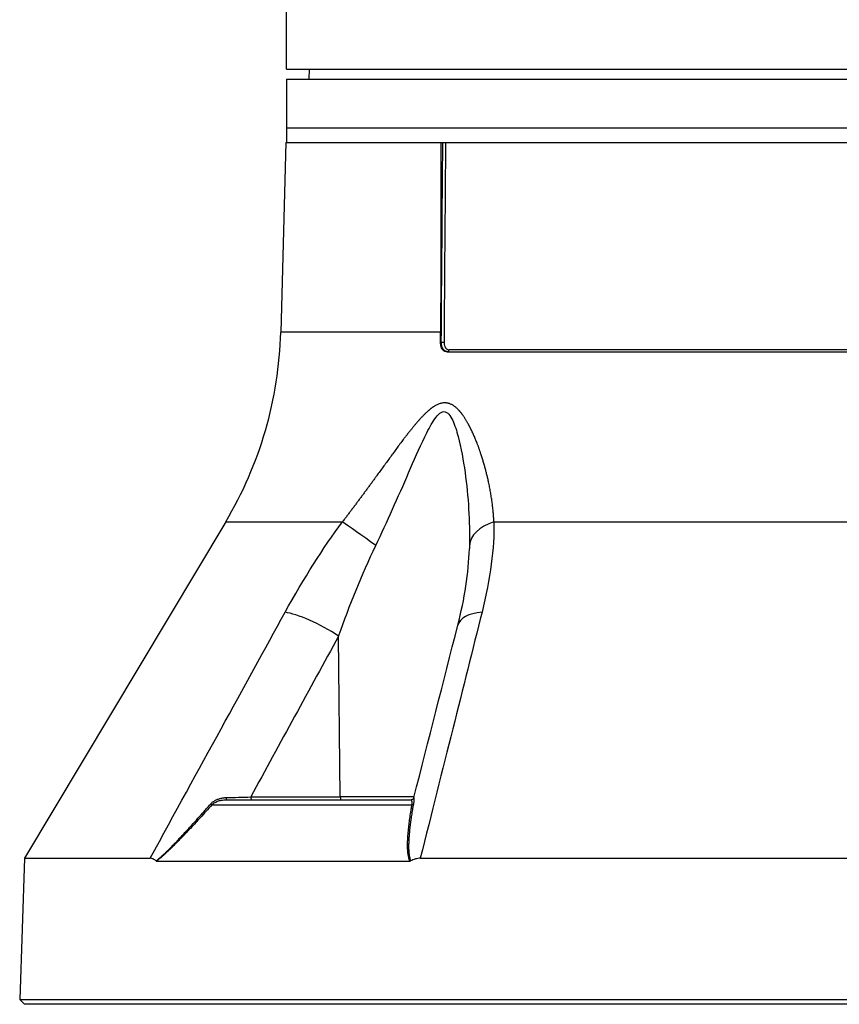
# Model space of a CAD drawing. Header units: millimetres. Extents: x 0 to 4378, y 0 to 2376.
# Tile 138 of 256: x 668 to 752, y 500 to 601. Entities that reach past the tile are written whole.
import ezdxf

# ---------------------------------------------------------------- set-up
doc = ezdxf.new("R2010")
doc.units = ezdxf.units.MM
doc.header["$LTSCALE"] = 0.2

# ---------------------------------------------------------------- blocks, each defined once
blk = doc.blocks.new('A$C06b8190f')
for p, q in [((-59, 96), (-59, 153.9927815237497)), ((-59, 96), (59, 96)), ((-56.69526961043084, 96), (-56.71272467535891, 95)), ((-59, 95), (-59, 88.5)), ((-59, 95), (59, 95)), ((-59, 90), (59, 90)), ((-59.0916507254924, 88.5), (-59.60191148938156, 69.01392758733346)), ((-59.0916507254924, 88.5), (59.0916507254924, 88.5)), ((-43.17735307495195, 69.01392758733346), (-59.60191148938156, 69.01392758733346)), ((-43.18840175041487, 67.97382305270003), (-43.11073316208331, 67.9738230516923)), ((-42.53874315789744, 67), (42.53874315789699, 67)), ((42.294397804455, 67.19302010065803), (-42.294397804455, 67.19302010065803)), ((-65.2556036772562, 49.53608112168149), (-85.90660579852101, 14.99258666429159)), ((-65.2556036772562, 49.53608112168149), (-53.26389373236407, 49.53608112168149)), ((-37.69948853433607, 49.53608112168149), (37.69948853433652, 49.53608112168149)), ((-58.52982177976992, 40.12263482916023), (-58.52976870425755, 40.12273698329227)), ((-53.48535664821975, 21.29312819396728), (-53.65089358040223, 37.81226610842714)), ((-62.68626793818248, 21.2921469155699), (-53.48536438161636, 21.29410963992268)), ((-45.90464387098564, 21.29214691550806), (-53.48534693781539, 21.29214691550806)), ((-43.68108147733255, 21.29214691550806), (-43.6811062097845, 21.29214691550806)), ((-66.68335319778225, 20.46418141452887), (-46.11543369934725, 20.46418141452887)), ((-65.21265226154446, 21), (-46.21265966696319, 21)), ((-71.22816803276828, 15.68200777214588), (-71.22791494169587, 15.68249490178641)), ((-85.90660579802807, 14.99258666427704), (-86.41270871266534, 0.4996954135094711)), ((-85.90660579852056, 14.99258666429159), (-73.01517164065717, 14.99258666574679)), ((-72.35160561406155, 14.69478612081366), (-46.33548263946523, 14.69478612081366)), ((-45.26289462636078, 14.99258666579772), (45.26289462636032, 14.99258666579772)), ((-86.41270871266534, 0.4996954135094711), (86.41270871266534, 0.4996954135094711)), ((-85.93015846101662, 0), (-86.41270871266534, 0.4996954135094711)), ((85.93015846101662, 0), (-85.93015846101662, 0))]:
    blk.add_line(p, q)
for centre, radius, start, end in [((-99.58820448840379, 70.06100551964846), 40.00000000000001, 329.1279166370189, 358.5000000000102), ((-52.23737825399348, 55.72122140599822), 5.000000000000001, 18.74316511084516, 18.76762133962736)]:
    blk.add_arc(centre, radius, start, end)
for centre, major_axis, ratio, start_param, end_param in [((-72.47076023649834, 70.05085962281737), (1.536308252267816, -40.01230559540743), 0.7311032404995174, 1.490819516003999, 1.516824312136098), ((-42.97438023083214, 67.97905844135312), (-0.1999944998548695, 0.001483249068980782), 0.0426805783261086, 0.8209152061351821, 2.376885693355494), ((-42.43679727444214, 67.20000000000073), (6.255975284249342e-14, -0.2), 0.7124313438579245, 0, 1.535889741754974), ((-45.36529501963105, 55.72122140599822), (1.065727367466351e-13, 5.000000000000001), 0.868445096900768, 6.13840516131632, 6.138502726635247), ((-49.76096085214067, 46.97046557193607), (4.053536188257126, -2.927258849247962), 0.01176237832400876, 1.599231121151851, 2.622721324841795), ((-35.22015836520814, 46.97046557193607), (-4.999473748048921, 0.07254131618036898), 0.5854112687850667, 5.239754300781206, 6.26324450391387), ((-55.56365506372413, 37.68138154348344), (-4.385303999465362, 2.401896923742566), 0.2184332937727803, 4.38354754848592, 5.778492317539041), ((-36.56814741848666, 37.68138112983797), (-4.844711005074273, 1.236440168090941), 0.4687791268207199, 5.336155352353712, 6.283200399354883), ((-36.56814741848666, 37.68138112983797), (-4.844711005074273, 1.236440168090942), 0.4687791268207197, 1.509217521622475e-05, 0.0008866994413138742), ((-67.61278337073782, 21.52021608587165), (-14.70720585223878, -0.2925131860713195), 0.02351572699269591, 1.734180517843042, 1.911905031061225), ((-62.57150254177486, 21.30000000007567), (-5.829492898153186e-13, -0.3000000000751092), 0.3826834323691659, 4.738569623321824, 6.283185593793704), ((-53.37058112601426, 21.29999999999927), (-1.776356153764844e-13, -0.3000000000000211), 0.3826834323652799, 4.735296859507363, 6.283185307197), ((-66.87237018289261, 20.657017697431), (-0.2236197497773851, 0.1999855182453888), 0.134464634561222, 1.94872911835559, 2.686312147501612), ((-65.21265227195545, 21.29999306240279), (-3.006180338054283e-11, -0.2999930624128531), 0.003767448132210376, 4.95970918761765, 6.283176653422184), ((-46.21266226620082, 21.29999311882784), (-0.0734407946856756, -0.2908646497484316), 0.9999937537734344, 0.24732901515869, 1.57079632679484), ((-46.24614998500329, 20.65701769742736), (0.2951491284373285, -0.05373073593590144), 0.6605644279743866, 5.287347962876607, 6.024930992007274), ((-72.21396589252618, 15.10105719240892), (-0.1657494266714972, -0.4008609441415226), 0.3985631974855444, 6.134017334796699, 6.446107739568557), ((-46.52239624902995, 15.10105939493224), (-0.2788738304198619, 0.3784303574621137), 0.5300014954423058, 2.769650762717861, 3.081740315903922)]:
    blk.add_ellipse(centre, major_axis=major_axis, ratio=ratio, start_param=start_param, end_param=end_param)
for points in [[(-43.15433987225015, 88.5), (-43.16254177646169, 82.00466143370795), (-43.17020831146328, 75.50930372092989), (-43.17735307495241, 69.01392758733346)], [(-43.11073316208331, 67.9738230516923), (-43.05998917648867, 74.81590927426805), (-43.00867565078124, 81.65796868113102), (-42.95677157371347, 88.50000000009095)], [(-59.14852171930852, 40.24699709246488), (-57.22733233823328, 43.73478278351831), (-55.26185430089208, 46.83114412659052), (-53.26389373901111, 49.53608112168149)], [(-37.69948852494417, 49.53608112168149), (-37.67573478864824, 46.83114359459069), (-38.05385280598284, 43.73478225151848), (-38.92745938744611, 40.24699709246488)], [(-53.65089358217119, 37.81226628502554), (-52.52437389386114, 40.97693428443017), (-51.2786039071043, 44.09612891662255), (-49.84178918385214, 47.10135031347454)], [(-41.4128674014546, 38.91778708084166), (-40.72338110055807, 41.61974756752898), (-40.28876316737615, 44.30754538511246), (-40.22529924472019, 46.76264437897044)], [(-40.22515226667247, 46.7683437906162), (-40.22520114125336, 46.76644403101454), (-40.22525013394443, 46.7645442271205), (-40.22529924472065, 46.76264437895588)], [(-40.21779140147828, 47.10135031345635), (-40.21983730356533, 46.99050205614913), (-40.22229261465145, 46.87949873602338), (-40.22515226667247, 46.7683437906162)], [(-73.01517158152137, 14.99258677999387), (-67.93087218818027, 24.27621698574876), (-63.30877081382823, 32.69435375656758), (-59.14852171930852, 40.24699709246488)], [(-38.92745938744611, 40.24699709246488), (-40.81921554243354, 32.69435376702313), (-42.93095462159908, 24.27621699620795), (-45.26289459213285, 14.99258678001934)], [(-45.92149951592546, 21.22593518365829), (-44.41989329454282, 27.1245125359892), (-42.91719909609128, 33.02138349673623), (-41.41288729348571, 38.91568393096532)], [(-53.65089282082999, 37.81226574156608), (-56.66586820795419, 32.30762332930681), (-59.67724146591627, 26.80064338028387), (-62.68626742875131, 21.29214639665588)]]:
    blk.add_open_spline(points, degree=3)
for points, knots in [([(-42.6749011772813, 88.50000000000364), (-42.68737052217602, 86.86931189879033), (-42.6998061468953, 85.23862222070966), (-42.75184762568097, 78.3959959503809), (-42.79114543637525, 73.184044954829), (-42.8301109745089, 67.97207854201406)], [0.145664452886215, 0.145664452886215, 0.145664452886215, 0.145664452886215, 0.349264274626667, 0.349264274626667, 1, 1, 1, 1]), ([(-42.53874315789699, 67), (-42.54145004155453, 67), (-42.54415594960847, 67.00002230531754), (-42.5468607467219, 67.00006694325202), (-42.61153255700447, 67.0011342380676), (-42.67491803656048, 67.01495733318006), (-42.73526395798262, 67.04115641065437), (-42.80755616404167, 67.07254194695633), (-42.87453661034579, 67.12127642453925), (-42.93370425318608, 67.18536013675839), (-43.00466345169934, 67.26221513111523), (-43.06309526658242, 67.35973532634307), (-43.10609157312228, 67.47220608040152), (-43.14678326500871, 67.57864836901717), (-43.17293331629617, 67.69656842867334), (-43.18345060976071, 67.81980862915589), (-43.1877994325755, 67.87076753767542), (-43.18944099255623, 67.92226085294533), (-43.18840175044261, 67.9738230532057)], [0.315492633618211, 0.315492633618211, 0.315492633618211, 0.315492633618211, 0.316650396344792, 0.316650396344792, 0.316650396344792, 0.34433255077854, 0.34433255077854, 0.34433255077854, 0.37749475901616, 0.37749475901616, 0.37749475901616, 0.41726588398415, 0.41726588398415, 0.41726588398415, 0.454905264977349, 0.454905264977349, 0.454905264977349, 0.470468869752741, 0.470468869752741, 0.470468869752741, 0.470468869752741]), ([(-42.43679727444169, 67), (-42.46091897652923, 67), (-42.48539600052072, 67.00179302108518), (-42.51007547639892, 67.00555091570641), (-42.5345579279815, 67.00927880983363), (-42.55924003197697, 67.01494054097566), (-42.58395454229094, 67.02268367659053), (-42.60860453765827, 67.03040659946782), (-42.63328708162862, 67.04020070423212), (-42.65781260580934, 67.05218585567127), (-42.68239517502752, 67.06419888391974), (-42.7068200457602, 67.07841410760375), (-42.73086964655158, 67.09491348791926), (-42.75508966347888, 67.11152978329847), (-42.7789287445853, 67.13046376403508), (-42.80213958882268, 67.15174453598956), (-42.82581384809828, 67.17345018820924), (-42.84883377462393, 67.19759820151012), (-42.87091916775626, 67.22414716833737), (-42.89339270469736, 67.25116272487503), (-42.91489741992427, 67.28066454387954), (-42.93513470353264, 67.31252592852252), (-42.95581018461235, 67.34507720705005), (-42.97516155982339, 67.38009044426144), (-42.99288542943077, 67.41734967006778), (-43.01132379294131, 67.45611090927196), (-43.02800003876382, 67.49730087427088), (-43.04260484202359, 67.54061199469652), (-43.05749783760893, 67.58477776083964), (-43.07023758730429, 67.63114653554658), (-43.08052972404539, 67.67936435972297), (-43.09097425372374, 67.72829613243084), (-43.09890071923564, 67.7791309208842), (-43.10401045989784, 67.83150257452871), (-43.10852991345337, 67.877824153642), (-43.11084762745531, 67.9253496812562), (-43.11073316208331, 67.9738230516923)], [0, 0, 0, 0, 0.0802567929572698, 0.0802567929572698, 0.0802567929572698, 0.159872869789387, 0.159872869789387, 0.159872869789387, 0.239281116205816, 0.239281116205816, 0.239281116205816, 0.318874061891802, 0.318874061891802, 0.318874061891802, 0.399031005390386, 0.399031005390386, 0.399031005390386, 0.480788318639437, 0.480788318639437, 0.480788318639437, 0.563982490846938, 0.563982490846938, 0.563982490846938, 0.648978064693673, 0.648978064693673, 0.648978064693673, 0.737400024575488, 0.737400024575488, 0.737400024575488, 0.827566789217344, 0.827566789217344, 0.827566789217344, 0.919068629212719, 0.919068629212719, 0.919068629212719, 1, 1, 1, 1]), ([(-42.83011097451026, 67.97207854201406), (-42.83040857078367, 67.9322725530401), (-42.82861037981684, 67.89282571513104), (-42.82478081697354, 67.85405100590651), (-42.81669524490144, 67.77218377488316), (-42.79951611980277, 67.69331309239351), (-42.77432735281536, 67.62046240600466), (-42.76102647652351, 67.5819937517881), (-42.7455026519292, 67.54520455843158), (-42.72797602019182, 67.51053005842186), (-42.69230708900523, 67.43996302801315), (-42.64831780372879, 67.37819375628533), (-42.59824991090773, 67.3285636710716), (-42.57416202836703, 67.30468641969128), (-42.54867378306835, 67.28361073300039), (-42.5220616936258, 67.26564906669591), (-42.49619328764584, 67.24818934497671), (-42.46926344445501, 67.2336723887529), (-42.44153328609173, 67.22233806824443), (-42.41493758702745, 67.21146744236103), (-42.38760607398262, 67.20352447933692), (-42.35976984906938, 67.1986737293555), (-42.33824579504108, 67.19492294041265), (-42.31642002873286, 67.19302010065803), (-42.294397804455, 67.19302010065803)], [0, 0, 0, 0, 0.095670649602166, 0.095670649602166, 0.095670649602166, 0.297665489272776, 0.297665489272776, 0.297665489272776, 0.404328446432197, 0.404328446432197, 0.404328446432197, 0.621401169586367, 0.621401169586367, 0.621401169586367, 0.725835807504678, 0.725835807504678, 0.725835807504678, 0.827351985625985, 0.827351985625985, 0.827351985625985, 0.924715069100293, 0.924715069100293, 0.924715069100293, 1, 1, 1, 1]), ([(-49.84178917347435, 47.10135030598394), (-48.65721498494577, 49.57898896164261), (-47.54835883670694, 52.09386931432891), (-45.91695283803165, 55.82628754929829), (-45.3812729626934, 57.06824092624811), (-44.52221485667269, 58.83909390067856), (-44.224432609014, 59.42105135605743), (-43.57640142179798, 60.41320603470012), (-43.20618609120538, 60.84085682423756), (-42.46854294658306, 60.85548204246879), (-42.16849955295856, 60.43496582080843), (-41.71086886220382, 59.45857231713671), (-41.53420056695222, 58.88973995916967), (-41.06570662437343, 57.11547964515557), (-40.84745103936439, 55.8675522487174), (-40.32778275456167, 52.11809018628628), (-40.17193211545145, 49.58603525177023), (-40.21779140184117, 47.10135030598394)], [0, 0, 0, 0, 0.250000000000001, 0.250000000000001, 0.375000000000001, 0.375000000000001, 0.437500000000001, 0.437500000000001, 0.500000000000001, 0.500000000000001, 0.562500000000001, 0.562500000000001, 0.625000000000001, 0.625000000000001, 0.750000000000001, 0.750000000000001, 1, 1, 1, 1]), ([(-72.40145083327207, 14.7143041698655), (-72.32540878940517, 14.77767883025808), (-72.2481125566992, 14.84306594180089), (-72.1696016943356, 14.91056353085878), (-72.0902987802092, 14.97874206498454), (-72.00975674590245, 15.04907413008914), (-71.92803532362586, 15.12163302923), (-71.84936618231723, 15.19148186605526), (-71.76960437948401, 15.26339450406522), (-71.68881740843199, 15.337407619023), (-71.65251997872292, 15.37066156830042), (-71.61601613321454, 15.40433973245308), (-71.57931158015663, 15.43844193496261), (-71.53729701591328, 15.47747766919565), (-71.4950203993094, 15.51706846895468), (-71.4524919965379, 15.55721530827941), (-71.37789743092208, 15.62763262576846), (-71.30253017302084, 15.69976110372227), (-71.22645925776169, 15.77358010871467), (-71.20531579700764, 15.79409766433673), (-71.18411799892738, 15.81474564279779), (-71.16286739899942, 15.83552319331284), (-71.11827024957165, 15.87912758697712), (-71.07557670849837, 15.92123797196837), (-71.03412782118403, 15.96239431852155), (-71.00498915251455, 15.99132733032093), (-70.97646579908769, 16.01978941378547), (-70.94833044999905, 16.04797313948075), (-70.90277376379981, 16.09360815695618), (-70.85825852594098, 16.13858172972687), (-70.81384592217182, 16.18375468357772), (-70.76840886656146, 16.22996962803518), (-70.7230790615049, 16.2763933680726), (-70.67685654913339, 16.32396409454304), (-70.6403473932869, 16.36153814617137), (-70.6032813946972, 16.39982812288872), (-70.56516899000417, 16.43930264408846), (-70.48712525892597, 16.52013561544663), (-70.40626700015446, 16.60446268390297), (-70.32253950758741, 16.69224436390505), (-70.2423285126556, 16.77633927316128), (-70.15948429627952, 16.86360499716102), (-70.07393566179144, 16.95397061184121), (-70.01525812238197, 17.01595210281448), (-69.95530780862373, 17.07939122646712), (-69.89405477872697, 17.14425337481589), (-69.77506635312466, 17.27025277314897), (-69.65566033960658, 17.39762725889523), (-69.53574278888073, 17.52627425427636), (-69.27953403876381, 17.80113381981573), (-69.02051405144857, 18.0822737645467), (-68.75776012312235, 18.37075352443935), (-68.54162016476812, 18.60805541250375), (-68.32295061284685, 18.85032169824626), (-68.10118384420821, 19.09807988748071), (-67.8929273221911, 19.3307444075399), (-67.68193859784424, 19.56825184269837), (-67.467717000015, 19.81099128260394), (-67.42094113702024, 19.86399409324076), (-67.37401075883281, 19.9172461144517), (-67.32691999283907, 19.97075077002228), (-67.18997710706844, 20.12634564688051), (-67.0516926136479, 20.28408382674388), (-66.91192412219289, 20.44405334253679), (-66.87964136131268, 20.48100199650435), (-66.84727965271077, 20.51806973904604), (-66.81483735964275, 20.55525763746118)], [2.4548594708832e-10, 2.4548594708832e-10, 2.4548594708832e-10, 2.4548594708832e-10, 0.0495996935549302, 0.0495996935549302, 0.0495996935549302, 0.0996997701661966, 0.0996997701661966, 0.0996997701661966, 0.147928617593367, 0.147928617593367, 0.147928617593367, 0.1695977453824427, 0.1695977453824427, 0.1695977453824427, 0.194401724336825, 0.194401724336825, 0.194401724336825, 0.237907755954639, 0.237907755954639, 0.237907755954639, 0.249999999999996, 0.249999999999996, 0.249999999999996, 0.27537714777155, 0.27537714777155, 0.27537714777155, 0.293217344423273, 0.293217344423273, 0.293217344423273, 0.322104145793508, 0.322104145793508, 0.322104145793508, 0.351657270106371, 0.351657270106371, 0.351657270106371, 0.374999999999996, 0.374999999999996, 0.374999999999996, 0.422799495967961, 0.422799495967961, 0.422799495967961, 0.468591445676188, 0.468591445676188, 0.468591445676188, 0.499999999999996, 0.499999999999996, 0.499999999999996, 0.561013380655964, 0.561013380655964, 0.561013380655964, 0.691370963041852, 0.691370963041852, 0.691370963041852, 0.798602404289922, 0.798602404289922, 0.798602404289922, 0.899301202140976, 0.899301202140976, 0.899301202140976, 0.9212890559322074, 0.9212890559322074, 0.9212890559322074, 0.985231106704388, 0.985231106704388, 0.985231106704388, 0.99999999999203, 0.99999999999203, 0.99999999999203, 0.99999999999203]), ([(-66.68335319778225, 20.46418141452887), (-66.88036406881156, 20.24374560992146), (-67.07468200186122, 20.0276186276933), (-67.266294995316, 19.81582022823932), (-67.46981234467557, 19.59086341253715), (-67.67027804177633, 19.37078974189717), (-67.86766721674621, 19.15559680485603), (-68.02454342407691, 18.98457095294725), (-68.17947610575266, 18.81662739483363), (-68.33244991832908, 18.65175427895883), (-68.51888818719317, 18.45081362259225), (-68.70241986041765, 18.25444555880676), (-68.88302642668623, 18.06265357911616), (-68.95751937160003, 17.98354710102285), (-69.03151451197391, 17.90521891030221), (-69.10500987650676, 17.82766842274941), (-69.22345339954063, 17.70268975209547), (-69.34060991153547, 17.5797225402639), (-69.45644375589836, 17.45879451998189), (-69.46367888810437, 17.45124119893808), (-69.4709092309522, 17.44369546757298), (-69.47813476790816, 17.43615737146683), (-69.51505744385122, 17.39763751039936), (-69.54988407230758, 17.36137541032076), (-69.58437519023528, 17.32551820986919), (-69.61795959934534, 17.29060363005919), (-69.65122603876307, 17.25607271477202), (-69.68581882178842, 17.22022258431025), (-69.7173520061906, 17.1875432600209), (-69.74998734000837, 17.15376759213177), (-69.78498497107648, 17.11761472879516), (-69.80341574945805, 17.09857557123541), (-69.82250193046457, 17.07887729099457), (-69.84242947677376, 17.05833428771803), (-69.94354069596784, 16.95410027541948), (-70.04086162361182, 16.85432604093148), (-70.1347687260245, 16.75865382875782), (-70.2491715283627, 16.64210067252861), (-70.35850761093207, 16.53163507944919), (-70.46346321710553, 16.42656156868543), (-70.61824932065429, 16.27160158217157), (-70.76350719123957, 16.12836689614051), (-70.90145788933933, 15.99454548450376), (-70.96984551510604, 15.92820490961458), (-71.0364266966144, 15.86406626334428), (-71.10151454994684, 15.80193117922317), (-71.15328687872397, 15.7525075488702), (-71.20411403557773, 15.70435080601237), (-71.25414842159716, 15.6573521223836), (-71.30118935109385, 15.61316527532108), (-71.34551803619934, 15.5717710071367), (-71.38814883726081, 15.53220490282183), (-71.4270130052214, 15.49613465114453), (-71.46446609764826, 15.46158361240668), (-71.50128586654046, 15.42783602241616), (-71.53669089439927, 15.39538512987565), (-71.57151031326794, 15.36367695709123), (-71.60644450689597, 15.33209194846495), (-71.63904892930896, 15.30261335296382), (-71.67175333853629, 15.27324195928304), (-71.70513499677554, 15.24349061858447), (-71.72993615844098, 15.221386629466), (-71.75511129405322, 15.199073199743), (-71.7809003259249, 15.17635777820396), (-71.82922782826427, 15.1337900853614), (-71.87841981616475, 15.09100784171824), (-71.92844121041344, 15.0480018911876), (-71.97707077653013, 15.00619256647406), (-72.02648410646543, 14.96417180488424), (-72.07667004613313, 14.92193692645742), (-72.1244454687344, 14.88173066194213), (-72.172921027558, 14.84133033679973), (-72.2221075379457, 14.80073908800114), (-72.26473221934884, 14.76556299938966), (-72.3078910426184, 14.73024357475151), (-72.35160493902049, 14.69478674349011)], [0, 0, 0, 0, 0.0860212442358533, 0.0860212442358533, 0.0860212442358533, 0.177386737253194, 0.177386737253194, 0.177386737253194, 0.250000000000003, 0.250000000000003, 0.250000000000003, 0.33849809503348, 0.33849809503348, 0.33849809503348, 0.375000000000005, 0.375000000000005, 0.375000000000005, 0.433825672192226, 0.433825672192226, 0.433825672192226, 0.437500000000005, 0.437500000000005, 0.437500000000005, 0.456275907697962, 0.456275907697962, 0.456275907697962, 0.474558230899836, 0.474558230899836, 0.474558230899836, 0.491223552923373, 0.491223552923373, 0.491223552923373, 0.500000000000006, 0.500000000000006, 0.500000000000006, 0.544531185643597, 0.544531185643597, 0.544531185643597, 0.598781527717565, 0.598781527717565, 0.598781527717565, 0.678788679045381, 0.678788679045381, 0.678788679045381, 0.718451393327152, 0.718451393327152, 0.718451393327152, 0.750000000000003, 0.750000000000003, 0.750000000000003, 0.779661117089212, 0.779661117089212, 0.779661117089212, 0.80670153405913, 0.80670153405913, 0.80670153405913, 0.83270296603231, 0.83270296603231, 0.83270296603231, 0.856970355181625, 0.856970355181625, 0.856970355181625, 0.875000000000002, 0.875000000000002, 0.875000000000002, 0.908786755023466, 0.908786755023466, 0.908786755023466, 0.941633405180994, 0.941633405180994, 0.941633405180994, 0.972902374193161, 0.972902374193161, 0.972902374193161, 0.9999998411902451, 0.9999998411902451, 0.9999998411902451, 0.9999998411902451]), ([(-66.81483735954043, 20.5552576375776), (-66.79220387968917, 20.58120181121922), (-66.76815109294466, 20.60697880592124), (-66.7427772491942, 20.6323441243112), (-66.71861512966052, 20.65649812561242), (-66.69325558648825, 20.68027883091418), (-66.66681883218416, 20.70350760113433), (-66.64011344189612, 20.72697240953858), (-66.61230903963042, 20.74987377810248), (-66.58356200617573, 20.77206369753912), (-66.55433236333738, 20.79462614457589), (-66.52412843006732, 20.81645286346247), (-66.49314453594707, 20.83742873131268), (-66.46061248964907, 20.85945268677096), (-66.42722082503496, 20.88053828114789), (-66.39322363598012, 20.90060115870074), (-66.35858457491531, 20.9210428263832), (-66.32331741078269, 20.94042280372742), (-66.2877145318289, 20.95870381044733), (-66.25021763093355, 20.97795734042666), (-66.21234893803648, 20.99599172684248), (-66.17446762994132, 21.01282197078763), (-66.14241268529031, 21.02706362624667), (-66.11034927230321, 21.04044426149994), (-66.07849880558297, 21.05300301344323), (-66.03206667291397, 21.07131136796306), (-65.98519628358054, 21.08807935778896), (-65.93789079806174, 21.103402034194), (-65.8893416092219, 21.11912755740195), (-65.84033338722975, 21.13333068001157), (-65.79086198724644, 21.14606361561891), (-65.74147205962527, 21.15877558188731), (-65.69161965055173, 21.17002193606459), (-65.6413051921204, 21.17980795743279), (-65.59236130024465, 21.18932740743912), (-65.54297942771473, 21.19746464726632), (-65.49317582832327, 21.20418513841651), (-65.44697403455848, 21.21041960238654), (-65.40040885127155, 21.21543437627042), (-65.35351524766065, 21.21917352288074), (-65.30722579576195, 21.22286449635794), (-65.26061559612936, 21.22531241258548), (-65.21374789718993, 21.22655100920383)], [0, 0, 0, 0, 0.0625, 0.0625, 0.0625, 0.122015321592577, 0.122015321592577, 0.122015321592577, 0.182135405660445, 0.182135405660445, 0.182135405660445, 0.24326479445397, 0.24326479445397, 0.24326479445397, 0.307448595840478, 0.307448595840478, 0.307448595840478, 0.372844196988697, 0.372844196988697, 0.372844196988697, 0.441718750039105, 0.441718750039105, 0.441718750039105, 0.5, 0.5, 0.5, 0.584963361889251, 0.584963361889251, 0.584963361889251, 0.672160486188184, 0.672160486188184, 0.672160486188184, 0.759214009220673, 0.759214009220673, 0.759214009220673, 0.843896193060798, 0.843896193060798, 0.843896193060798, 0.922454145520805, 0.922454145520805, 0.922454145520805, 1, 1, 1, 1]), ([(-66.68335319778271, 20.46418141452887), (-66.64663996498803, 20.50346993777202), (-66.60723305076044, 20.54051268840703), (-66.56550689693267, 20.57528981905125), (-66.52072994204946, 20.61260967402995), (-66.47328287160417, 20.64731958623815), (-66.42364339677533, 20.67943049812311), (-66.37262055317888, 20.71243628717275), (-66.31928268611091, 20.74269601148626), (-66.26414820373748, 20.7702666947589), (-66.20674935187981, 20.79896970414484), (-66.14740474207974, 20.82475891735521), (-66.08667690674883, 20.84774382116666), (-66.02337117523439, 20.87170443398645), (-65.95856337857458, 20.89261921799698), (-65.89284606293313, 20.91064219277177), (-65.82304345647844, 20.92978555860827), (-65.75221520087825, 20.94566864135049), (-65.68100869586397, 20.95847790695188), (-65.60761673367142, 20.97168031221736), (-65.53382218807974, 20.98161946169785), (-65.4602721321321, 20.98846660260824), (-65.38460544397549, 20.99551079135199), (-65.30919606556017, 20.99928455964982), (-65.23470140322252, 20.9999077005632), (-65.22734258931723, 20.99996925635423), (-65.21999267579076, 21), (-65.21265228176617, 21)], [2.26067212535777e-13, 2.26067212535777e-13, 2.26067212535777e-13, 2.26067212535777e-13, 0.104330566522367, 0.104330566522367, 0.104330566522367, 0.216289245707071, 0.216289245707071, 0.216289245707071, 0.331368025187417, 0.331368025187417, 0.331368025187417, 0.451173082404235, 0.451173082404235, 0.451173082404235, 0.576063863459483, 0.576063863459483, 0.576063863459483, 0.708718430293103, 0.708718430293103, 0.708718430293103, 0.845444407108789, 0.845444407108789, 0.845444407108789, 0.986105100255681, 0.986105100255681, 0.986105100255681, 1, 1, 1, 1]), ([(-46.3354827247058, 14.69478674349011), (-46.3593863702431, 14.75952887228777), (-46.38148302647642, 14.8261668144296), (-46.40178515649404, 14.89472177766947), (-46.42294241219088, 14.96616427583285), (-46.4421496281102, 15.03968933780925), (-46.45940088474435, 15.11529133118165), (-46.46901663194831, 15.15743142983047), (-46.47802444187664, 15.20021621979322), (-46.48642277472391, 15.24363996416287), (-46.50154706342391, 15.32184039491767), (-46.51470021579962, 15.40212834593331), (-46.52588243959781, 15.48450806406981), (-46.52871975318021, 15.50541062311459), (-46.53143019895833, 15.52644767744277), (-46.53401386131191, 15.54761893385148), (-46.53687392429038, 15.57105509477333), (-46.53971307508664, 15.59602312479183), (-46.54241098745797, 15.62161541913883), (-46.54525112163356, 15.64855682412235), (-46.54793465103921, 15.6761900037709), (-46.5503764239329, 15.70343514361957), (-46.55303555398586, 15.73310554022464), (-46.55540867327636, 15.76231535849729), (-46.5574457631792, 15.78964876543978), (-46.55969261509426, 15.81979673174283), (-46.56153288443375, 15.84766101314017), (-46.56294608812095, 15.87132790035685), (-46.565301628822, 15.9107760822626), (-46.56729157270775, 15.9516403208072), (-46.56896623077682, 15.99389107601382), (-46.57167554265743, 16.06224561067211), (-46.57335732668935, 16.13434843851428), (-46.57403313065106, 16.21016777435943), (-46.57465290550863, 16.27970113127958), (-46.57442649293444, 16.35236036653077), (-46.57341348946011, 16.42810788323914), (-46.57332191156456, 16.43495563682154), (-46.57322393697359, 16.44182861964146), (-46.57311962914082, 16.44872679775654), (-46.5724095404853, 16.49568701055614), (-46.57138138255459, 16.54504602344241), (-46.56999947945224, 16.59602595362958), (-46.56860735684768, 16.64738289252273), (-46.56685614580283, 16.7003847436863), (-46.56475881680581, 16.75421910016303), (-46.56261169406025, 16.80933156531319), (-46.56010197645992, 16.86531634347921), (-46.55729495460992, 16.92128580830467), (-46.55428965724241, 16.98120870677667), (-46.5509437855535, 17.04111375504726), (-46.54739349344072, 17.09989720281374), (-46.54579908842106, 17.12629633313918), (-46.54416415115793, 17.15246910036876), (-46.54250399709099, 17.17831497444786), (-46.53657013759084, 17.27069542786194), (-46.52986038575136, 17.36425705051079), (-46.52244980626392, 17.45893176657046), (-46.50490715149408, 17.68304998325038), (-46.48344441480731, 17.91372461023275), (-46.45789395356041, 18.15099404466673), (-46.43583593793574, 18.35583155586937), (-46.41073101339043, 18.56558405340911), (-46.38250723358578, 18.78025516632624), (-46.35538229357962, 18.98656846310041), (-46.32537621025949, 19.19742489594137), (-46.29246614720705, 19.41280710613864), (-46.26107222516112, 19.61826682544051), (-46.22703559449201, 19.82784492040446), (-46.19037811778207, 20.04150698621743), (-46.1665020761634, 20.18067107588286), (-46.14151503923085, 20.32156731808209), (-46.1154336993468, 20.46418141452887)], [1.529585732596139e-07, 1.529585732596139e-07, 1.529585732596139e-07, 1.529585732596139e-07, 0.0476556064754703, 0.0476556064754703, 0.0476556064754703, 0.0973183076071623, 0.0973183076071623, 0.0973183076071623, 0.125000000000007, 0.125000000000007, 0.125000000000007, 0.174851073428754, 0.174851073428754, 0.174851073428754, 0.187500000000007, 0.187500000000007, 0.187500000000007, 0.201502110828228, 0.201502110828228, 0.201502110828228, 0.216242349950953, 0.216242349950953, 0.216242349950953, 0.232294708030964, 0.232294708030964, 0.232294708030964, 0.250000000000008, 0.250000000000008, 0.250000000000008, 0.279511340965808, 0.279511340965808, 0.279511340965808, 0.327255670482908, 0.327255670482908, 0.327255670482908, 0.371041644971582, 0.371041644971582, 0.371041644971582, 0.375000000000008, 0.375000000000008, 0.375000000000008, 0.401946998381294, 0.401946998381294, 0.401946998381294, 0.429093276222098, 0.429093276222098, 0.429093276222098, 0.456884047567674, 0.456884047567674, 0.456884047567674, 0.486637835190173, 0.486637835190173, 0.486637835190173, 0.500000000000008, 0.500000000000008, 0.500000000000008, 0.547760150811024, 0.547760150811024, 0.547760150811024, 0.660820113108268, 0.660820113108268, 0.660820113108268, 0.758426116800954, 0.758426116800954, 0.758426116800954, 0.852232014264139, 0.852232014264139, 0.852232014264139, 0.9417163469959, 0.9417163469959, 0.9417163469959, 1, 1, 1, 1]), ([(-45.96980327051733, 20.55525763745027), (-46.00683119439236, 20.35711296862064), (-46.04189087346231, 20.16231814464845), (-46.07491802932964, 19.97093583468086), (-46.10860710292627, 19.77571791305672), (-46.14018093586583, 19.58405041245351), (-46.16960014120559, 19.39598606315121), (-46.19978185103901, 19.20304734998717), (-46.22769535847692, 19.01390104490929), (-46.25329672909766, 18.82857486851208), (-46.25620337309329, 18.80753391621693), (-46.2590802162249, 18.78654217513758), (-46.26192719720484, 18.76559966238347), (-46.2874950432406, 18.57752150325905), (-46.31064453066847, 18.39343220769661), (-46.33132914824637, 18.21335005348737), (-46.3415192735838, 18.12463389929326), (-46.35111136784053, 18.0368897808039), (-46.36010126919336, 17.950117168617), (-46.36717498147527, 17.88184005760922), (-46.37417400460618, 17.81125393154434), (-46.38092533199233, 17.73966962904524), (-46.3875395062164, 17.66953956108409), (-46.39391546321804, 17.59845153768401), (-46.39993581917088, 17.52762880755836), (-46.40568446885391, 17.46000239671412), (-46.41111008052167, 17.39258937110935), (-46.41613742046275, 17.32647909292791), (-46.42116476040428, 17.26036881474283), (-46.42579337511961, 17.19556186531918), (-46.42999930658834, 17.1331313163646), (-46.43610107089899, 17.04256006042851), (-46.44136647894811, 16.95621780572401), (-46.44585842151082, 16.87312816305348), (-46.45010482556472, 16.79458036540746), (-46.45366001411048, 16.71893815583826), (-46.45653167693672, 16.64536647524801), (-46.45934106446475, 16.57339028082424), (-46.46149650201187, 16.50339521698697), (-46.46295834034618, 16.4346012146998), (-46.46436719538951, 16.36830060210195), (-46.46513201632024, 16.30311526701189), (-46.46517030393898, 16.23835467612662), (-46.46520806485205, 16.17448496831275), (-46.46453966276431, 16.11102817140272), (-46.4630338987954, 16.04733334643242), (-46.46172488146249, 15.99196103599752), (-46.4598655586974, 15.93630647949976), (-46.45726948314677, 15.88001378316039), (-46.45635262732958, 15.86013289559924), (-46.45534338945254, 15.84017253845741), (-46.45423176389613, 15.8201175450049), (-46.45003236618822, 15.7443556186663), (-46.44451813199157, 15.67030272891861), (-46.43764088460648, 15.59798272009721), (-46.43245849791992, 15.54348558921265), (-46.42650331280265, 15.48997207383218), (-46.41975552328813, 15.43744092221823), (-46.41704397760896, 15.41633169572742), (-46.41420565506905, 15.3953812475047), (-46.41123946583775, 15.37458969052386), (-46.40034069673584, 15.2981945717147), (-46.38771553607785, 15.22394455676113), (-46.37333704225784, 15.15180502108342), (-46.35884656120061, 15.07910362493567), (-46.34257582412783, 15.00854534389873), (-46.32450466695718, 14.94006409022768), (-46.30671497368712, 14.87264945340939), (-46.28718098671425, 14.80724740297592), (-46.26588324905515, 14.74377010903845), (-46.26257225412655, 14.73390178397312), (-46.25921862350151, 14.7240799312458), (-46.25582227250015, 14.7143041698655)], [9.06845901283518e-12, 9.06845901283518e-12, 9.06845901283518e-12, 9.06845901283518e-12, 0.07848472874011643, 0.07848472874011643, 0.07848472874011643, 0.158542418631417, 0.158542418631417, 0.158542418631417, 0.240675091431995, 0.240675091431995, 0.240675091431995, 0.249999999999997, 0.249999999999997, 0.249999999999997, 0.333744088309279, 0.333744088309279, 0.333744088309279, 0.374999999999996, 0.374999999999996, 0.374999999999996, 0.407462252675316, 0.407462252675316, 0.407462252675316, 0.439265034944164, 0.439265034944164, 0.439265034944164, 0.46963251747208, 0.46963251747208, 0.46963251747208, 0.499999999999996, 0.499999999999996, 0.499999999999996, 0.544055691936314, 0.544055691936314, 0.544055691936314, 0.585703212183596, 0.585703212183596, 0.585703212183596, 0.626447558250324, 0.626447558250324, 0.626447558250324, 0.665715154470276, 0.665715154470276, 0.665715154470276, 0.704442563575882, 0.704442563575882, 0.704442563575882, 0.738109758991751, 0.738109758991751, 0.738109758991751, 0.749999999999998, 0.749999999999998, 0.749999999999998, 0.794917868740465, 0.794917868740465, 0.794917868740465, 0.8287659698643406, 0.8287659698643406, 0.8287659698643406, 0.842367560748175, 0.842367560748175, 0.842367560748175, 0.892344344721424, 0.892344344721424, 0.892344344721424, 0.942710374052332, 0.942710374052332, 0.942710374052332, 0.992291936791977, 0.992291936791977, 0.992291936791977, 0.999999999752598, 0.999999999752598, 0.999999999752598, 0.999999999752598]), ([(-46.1154336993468, 20.46418141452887), (-46.11258244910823, 20.48717503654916), (-46.11040175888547, 20.51034483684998), (-46.10885947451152, 20.53348988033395), (-46.10739281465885, 20.55550002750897), (-46.10650459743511, 20.57748902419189), (-46.10612779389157, 20.59930970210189), (-46.10578195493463, 20.61933722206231), (-46.10586735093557, 20.63922386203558), (-46.10628830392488, 20.65886306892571), (-46.1064533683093, 20.66656400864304), (-46.10666949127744, 20.67422691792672), (-46.1069286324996, 20.68184528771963), (-46.10761828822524, 20.7021201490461), (-46.10883081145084, 20.7220078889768), (-46.11060671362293, 20.7413218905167), (-46.11191730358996, 20.75557534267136), (-46.11353423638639, 20.76951625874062), (-46.11546423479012, 20.78306872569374), (-46.11773684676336, 20.7990270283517), (-46.12044437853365, 20.81444779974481), (-46.12356280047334, 20.82921565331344), (-46.12422584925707, 20.83235564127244), (-46.12502857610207, 20.83604014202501), (-46.12590316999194, 20.83986693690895), (-46.12674493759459, 20.843550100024), (-46.12765332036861, 20.84736449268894), (-46.12855359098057, 20.85099464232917), (-46.12951937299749, 20.85488895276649), (-46.13047560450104, 20.85857129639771), (-46.13131419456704, 20.86170882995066), (-46.13250862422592, 20.86617771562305), (-46.13346238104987, 20.8695473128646), (-46.13384376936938, 20.87094975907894), (-46.1349872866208, 20.8751547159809), (-46.13519013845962, 20.87623646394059), (-46.13619457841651, 20.88000034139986), (-46.13714714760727, 20.88356984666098), (-46.13832505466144, 20.88783978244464), (-46.13976724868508, 20.89269676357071), (-46.14119415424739, 20.89750225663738), (-46.14288025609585, 20.90288248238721), (-46.14486310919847, 20.90867727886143), (-46.14678702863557, 20.91429984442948), (-46.14899090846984, 20.92031257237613), (-46.15150105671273, 20.92652223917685), (-46.15387993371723, 20.93240716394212), (-46.1565344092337, 20.93846865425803), (-46.15947171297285, 20.94450291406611), (-46.16222575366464, 20.95016068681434), (-46.1652288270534, 20.95579416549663), (-46.16846684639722, 20.96120461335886), (-46.17158690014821, 20.96641795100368), (-46.17492553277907, 20.97142397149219), (-46.17844486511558, 20.97601938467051), (-46.1815951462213, 20.98013290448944), (-46.18489022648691, 20.98391699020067), (-46.18827989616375, 20.98721004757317), (-46.19153141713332, 20.99036889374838), (-46.19487019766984, 20.99307568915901), (-46.19822750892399, 20.9951767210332), (-46.20140564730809, 20.99716562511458), (-46.20460051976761, 20.998611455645), (-46.20772911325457, 20.999377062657), (-46.20939720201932, 20.99978526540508), (-46.21104601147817, 21), (-46.21265962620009, 21)], [0, 0, 0, 0, 0.0789631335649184, 0.0789631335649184, 0.0789631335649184, 0.154054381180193, 0.154054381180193, 0.154054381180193, 0.222974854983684, 0.222974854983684, 0.222974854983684, 0.250000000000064, 0.250000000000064, 0.250000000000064, 0.321922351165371, 0.321922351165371, 0.321922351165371, 0.375000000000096, 0.375000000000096, 0.375000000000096, 0.437500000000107, 0.437500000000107, 0.437500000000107, 0.450788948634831, 0.450788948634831, 0.450788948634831, 0.463579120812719, 0.463579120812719, 0.463579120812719, 0.47730001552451, 0.47730001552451, 0.47730001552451, 0.496843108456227, 0.496843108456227, 0.496843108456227, 0.555439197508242, 0.555439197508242, 0.555439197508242, 0.611009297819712, 0.611009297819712, 0.611009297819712, 0.665990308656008, 0.665990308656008, 0.665990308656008, 0.71933719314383, 0.71933719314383, 0.71933719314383, 0.769894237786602, 0.769894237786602, 0.769894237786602, 0.817296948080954, 0.817296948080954, 0.817296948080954, 0.862972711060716, 0.862972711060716, 0.862972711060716, 0.903858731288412, 0.903858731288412, 0.903858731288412, 0.94307840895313, 0.94307840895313, 0.94307840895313, 0.980205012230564, 0.980205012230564, 0.980205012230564, 1, 1, 1, 1]), ([(-45.92149958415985, 21.22593519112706), (-45.92171960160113, 21.22507157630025), (-45.92187762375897, 21.22376167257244), (-45.92198612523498, 21.22204496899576), (-45.92212798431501, 21.21980048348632), (-45.9221851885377, 21.21686102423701), (-45.92218034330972, 21.21327309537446), (-45.92217536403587, 21.20958590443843), (-45.92210472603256, 21.20521407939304), (-45.92198865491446, 21.20016110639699), (-45.92187182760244, 21.19507521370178), (-45.92170875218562, 21.18929943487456), (-45.92151842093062, 21.18278777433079), (-45.92133105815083, 21.17637767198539), (-45.92111700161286, 21.1692545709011), (-45.92089652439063, 21.16132498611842), (-45.9206874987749, 21.15380726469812), (-45.92047243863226, 21.14556457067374), (-45.92027443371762, 21.13647263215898), (-45.92008395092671, 21.12772609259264), (-45.91990896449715, 21.1181936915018), (-45.9197794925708, 21.10772222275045), (-45.91965798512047, 21.09789490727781), (-45.91957633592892, 21.08724044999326), (-45.91957140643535, 21.07559404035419), (-45.91956854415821, 21.0688316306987), (-45.91959178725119, 21.0617340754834), (-45.91965092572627, 21.05426263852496), (-45.91982795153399, 21.03189755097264), (-45.92026063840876, 21.00796577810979), (-45.92111944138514, 20.98253023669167), (-45.92209220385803, 20.95371950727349), (-45.92361244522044, 20.92297971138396), (-45.92588972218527, 20.89038371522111), (-45.9285689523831, 20.85203432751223), (-45.93229722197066, 20.81111660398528), (-45.93734801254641, 20.76771518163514), (-45.9420310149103, 20.72747416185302), (-45.94784957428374, 20.68509832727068), (-45.95497439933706, 20.64062107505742), (-45.95940234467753, 20.61297929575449), (-45.96433395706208, 20.58452525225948), (-45.96980327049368, 20.5552576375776)], [0.01011448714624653, 0.01011448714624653, 0.01011448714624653, 0.01011448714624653, 0.056277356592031, 0.056277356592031, 0.056277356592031, 0.116632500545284, 0.116632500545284, 0.116632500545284, 0.178657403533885, 0.178657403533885, 0.178657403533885, 0.241086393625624, 0.241086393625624, 0.241086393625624, 0.302541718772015, 0.302541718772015, 0.302541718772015, 0.360805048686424, 0.360805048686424, 0.360805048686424, 0.416854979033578, 0.416854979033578, 0.416854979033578, 0.469456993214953, 0.469456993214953, 0.469456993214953, 0.5, 0.5, 0.5, 0.59142779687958, 0.59142779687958, 0.59142779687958, 0.694987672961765, 0.694987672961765, 0.694987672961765, 0.81682649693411, 0.81682649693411, 0.81682649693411, 0.929793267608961, 0.929793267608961, 0.929793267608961, 1, 1, 1, 1]), ([(-72.40145083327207, 14.7143041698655), (-72.49682519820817, 14.80262278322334), (-72.59626724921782, 14.87243926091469), (-72.6993623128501, 14.92005612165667), (-72.80281377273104, 14.96783759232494), (-72.90850632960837, 14.99258699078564), (-73.0151716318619, 14.99258697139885)], [-0.1212578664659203, -0.1212578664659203, -0.1212578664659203, -0.1212578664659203, -0.0607335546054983, -0.0607335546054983, -0.0607335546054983, -1.21868164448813e-08, -1.21868164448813e-08, -1.21868164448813e-08, -1.21868164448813e-08]), ([(-45.26289462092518, 14.99258697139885), (-45.43456232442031, 14.99258699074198), (-45.60494173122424, 14.96795180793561), (-45.77201377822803, 14.92038483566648), (-45.93928316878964, 14.87276167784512), (-46.10092092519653, 14.80282851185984), (-46.25582227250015, 14.7143041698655)], [-0.121398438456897, -0.121398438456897, -0.121398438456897, -0.121398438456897, -0.0607472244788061, -0.0607472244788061, -0.0607472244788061, -2.436999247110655e-05, -2.436999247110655e-05, -2.436999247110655e-05, -2.436999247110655e-05])]:
    blk.add_open_spline(points, degree=3, knots=knots)
blk.add_rational_spline([(-37.69948854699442, 49.53608111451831), (-37.8167852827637, 51.74708448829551), (-38.24050421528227, 53.99540544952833), (-39.3013325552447, 57.32826061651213), (-39.72166139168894, 58.43752941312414), (-40.56732867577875, 60.01464969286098), (-40.87983973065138, 60.52027845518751), (-41.66494671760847, 61.38818379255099), (-42.16895386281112, 61.7619759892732), (-43.36641333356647, 61.74897579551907), (-43.95081858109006, 61.36884176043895), (-44.96118631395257, 60.48692648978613), (-45.41885419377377, 59.96963097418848), (-46.72932956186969, 58.39553944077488), (-47.53268402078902, 57.29158088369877), (-49.95521487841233, 53.97387578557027), (-51.56636144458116, 51.74075917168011), (-53.2638937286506, 49.53608111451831)], [0.999999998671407, 0.999999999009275, 0.999999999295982, 0.999999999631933, 0.999999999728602, 0.999999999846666, 0.999999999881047, 0.999999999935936, 0.999999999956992, 0.999999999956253, 0.999999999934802, 0.999999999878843, 0.999999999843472, 0.999999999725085, 0.999999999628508, 0.999999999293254, 0.999999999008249, 0.999999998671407], degree=3, knots=[0, 0, 0, 0, 0.25, 0.25, 0.375, 0.375, 0.4375, 0.4375, 0.5, 0.5, 0.5625, 0.5625, 0.625, 0.625, 0.75, 0.75, 1, 1, 1, 1])

msp = doc.modelspace()

# ---------------------------------------------------------------- block references
msp.add_blockref('A$C06b8190f', (754.2833081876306, 499.9148711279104))

doc.saveas('drawing.dxf')
